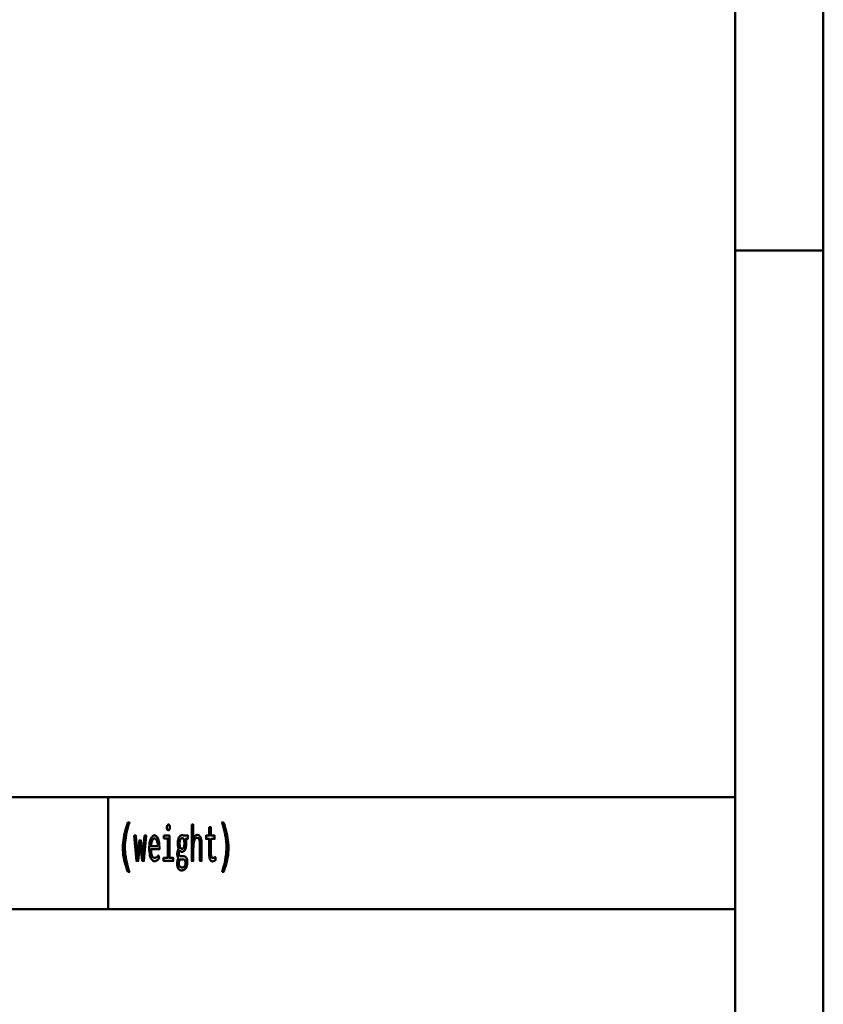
# Model space of a CAD drawing. Header units: millimetres. Extents: x 0 to 428, y 0 to 298.
# Tile 26 of 32: x 367 to 412, y 56 to 112. Entities that reach past the tile are written whole.
import ezdxf

# ---------------------------------------------------------------- set-up
doc = ezdxf.new("R2010")
doc.units = ezdxf.units.MM
doc.layers.add('am_0', color=7, linetype='Continuous', lineweight=50)
doc.layers.add('am_6', color=2, linetype='Continuous', lineweight=35)

# ---------------------------------------------------------------- blocks, each defined once
blk = doc.blocks.new('1_Drawing_frame_0_in_FDFneo150180C2225N1N4N_300Cl0__1203')
at = {"layer": 'am_0'}
for p, q in [((412.5, 289.5), (412.5, 7.5)), ((407.5, 284.5), (407.5, 12.5)), ((407.5, 67.49), (407.5, 109.99)), ((412.5, 98.5), (407.5, 98.5)), ((224.62, 67.49), (407.5, 67.49)), ((371.94, 67.49), (371.94, 61.14)), ((321.14, 61.14), (407.5, 61.14))]:
    blk.add_line(p, q, dxfattribs=at)
at = {"layer": 'am_6', "flags": 8}
blk.add_attdef('ExcludeFromBOM', (425, 296.5), '', height=0.5, dxfattribs=at)
blk = doc.blocks.new('72_text4__1_in_FDFneo150180C2225N1N4N_300Cl0__1203')
at = {"layer": 'am_0'}
for points in [[(373.051, 63.248), (373.051, 63.248), (373.017, 63.345), (372.97, 63.484), (372.97, 63.484), (372.927, 63.616), (372.902, 63.701), (372.902, 63.701), (372.879, 63.785), (372.848, 63.913), (372.848, 63.913), (372.822, 64.042), (372.807, 64.13), (372.807, 64.13), (372.794, 64.218), (372.781, 64.352), (372.781, 64.352), (372.773, 64.489), (372.772, 64.581), (372.772, 64.581), (372.775, 64.726), (372.791, 64.948), (372.791, 64.948), (372.82, 65.174), (372.848, 65.328), (372.848, 65.328), (372.88, 65.481), (372.937, 65.705), (372.937, 65.705), (373.004, 65.92), (373.055, 66.059), (373.137, 66.059), (373.137, 66.059), (373.091, 65.917), (373.03, 65.701), (373.03, 65.701), (372.979, 65.483), (372.951, 65.335), (372.951, 65.335), (372.927, 65.188), (372.901, 64.97), (372.901, 64.97), (372.888, 64.755), (372.885, 64.613), (372.885, 64.613), (372.886, 64.529), (372.893, 64.399), (372.893, 64.399), (372.906, 64.262), (372.918, 64.168), (372.918, 64.168), (372.931, 64.073), (372.956, 63.93), (372.956, 63.93), (372.985, 63.787), (373.007, 63.692), (373.007, 63.692), (373.03, 63.598), (373.068, 63.463), (373.068, 63.463), (373.108, 63.332), (373.137, 63.248), (373.051, 63.248)], [(375.349, 65.614), (375.349, 65.614), (375.333, 65.616), (375.313, 65.623), (375.313, 65.623), (375.297, 65.638), (375.288, 65.651), (375.288, 65.651), (375.282, 65.668), (375.275, 65.701), (375.275, 65.701), (375.271, 65.743), (375.27, 65.775), (375.27, 65.775), (375.271, 65.808), (375.275, 65.85), (375.275, 65.85), (375.282, 65.883), (375.288, 65.9), (375.288, 65.9), (375.297, 65.913), (375.313, 65.927), (375.313, 65.927), (375.333, 65.935), (375.349, 65.937), (375.349, 65.937), (375.366, 65.935), (375.387, 65.927), (375.387, 65.927), (375.403, 65.913), (375.412, 65.9), (375.412, 65.9), (375.418, 65.884), (375.425, 65.851), (375.425, 65.851), (375.429, 65.809), (375.43, 65.775), (375.43, 65.775), (375.429, 65.743), (375.425, 65.701), (375.425, 65.701), (375.418, 65.668), (375.412, 65.651), (375.412, 65.651), (375.403, 65.638), (375.387, 65.623), (375.387, 65.623), (375.366, 65.616), (375.349, 65.614)], [(376.671, 65.934), (376.765, 65.934), (376.765, 65.105), (376.765, 65.105), (376.781, 65.15), (376.809, 65.21), (376.809, 65.21), (376.84, 65.259), (376.864, 65.287), (376.864, 65.287), (376.888, 65.309), (376.926, 65.333), (376.926, 65.333), (376.965, 65.347), (376.992, 65.349), (376.992, 65.349), (377.077, 65.329), (377.17, 65.221), (377.17, 65.221), (377.219, 65.021), (377.229, 64.837), (377.229, 63.88), (377.135, 63.88), (377.135, 64.754), (377.135, 64.754), (377.135, 64.805), (377.133, 64.875), (377.133, 64.875), (377.129, 64.938), (377.125, 64.976), (377.125, 64.976), (377.12, 65.011), (377.108, 65.058), (377.108, 65.058), (377.092, 65.099), (377.079, 65.124), (377.079, 65.124), (377.063, 65.145), (377.035, 65.168), (377.035, 65.168), (377, 65.18), (376.973, 65.183), (376.973, 65.183), (376.932, 65.176), (376.879, 65.14), (376.879, 65.14), (376.837, 65.074), (376.814, 65.014), (376.814, 65.014), (376.797, 64.94), (376.777, 64.81), (376.777, 64.81), (376.767, 64.655), (376.765, 64.538), (376.765, 63.88), (376.671, 63.88), (376.671, 65.934)], [(378.394, 63.248), (378.394, 63.248), (378.422, 63.332), (378.463, 63.463), (378.463, 63.463), (378.5, 63.598), (378.524, 63.692), (378.524, 63.692), (378.545, 63.787), (378.574, 63.93), (378.574, 63.93), (378.599, 64.073), (378.613, 64.168), (378.613, 64.168), (378.625, 64.262), (378.637, 64.399), (378.637, 64.399), (378.644, 64.529), (378.646, 64.613), (378.646, 64.613), (378.643, 64.755), (378.629, 64.97), (378.629, 64.97), (378.604, 65.188), (378.58, 65.335), (378.58, 65.335), (378.551, 65.483), (378.501, 65.701), (378.501, 65.701), (378.44, 65.917), (378.394, 66.059), (378.476, 66.059), (378.476, 66.059), (378.526, 65.92), (378.593, 65.705), (378.593, 65.705), (378.65, 65.481), (378.683, 65.328), (378.683, 65.328), (378.71, 65.174), (378.74, 64.948), (378.74, 64.948), (378.756, 64.726), (378.759, 64.581), (378.759, 64.581), (378.757, 64.489), (378.75, 64.352), (378.75, 64.352), (378.736, 64.218), (378.724, 64.13), (378.724, 64.13), (378.709, 64.042), (378.682, 63.913), (378.682, 63.913), (378.651, 63.785), (378.628, 63.701), (378.628, 63.701), (378.603, 63.616), (378.561, 63.484), (378.561, 63.484), (378.514, 63.345), (378.479, 63.248), (378.394, 63.248)], [(377.848, 63.851), (377.848, 63.851), (377.826, 63.853), (377.795, 63.864), (377.795, 63.864), (377.767, 63.883), (377.75, 63.9), (377.75, 63.9), (377.735, 63.921), (377.715, 63.958), (377.715, 63.958), (377.699, 64.002), (377.69, 64.035), (377.69, 64.035), (377.683, 64.071), (377.675, 64.128), (377.675, 64.128), (377.671, 64.19), (377.67, 64.234), (377.67, 65.128), (377.491, 65.128), (377.491, 65.31), (377.67, 65.31), (377.67, 65.781), (377.764, 65.781), (377.764, 65.31), (377.966, 65.31), (377.966, 65.128), (377.764, 65.128), (377.764, 64.299), (377.764, 64.299), (377.764, 64.266), (377.766, 64.221), (377.766, 64.221), (377.77, 64.182), (377.773, 64.159), (377.773, 64.159), (377.778, 64.139), (377.787, 64.112), (377.787, 64.112), (377.8, 64.09), (377.81, 64.078), (377.81, 64.078), (377.822, 64.067), (377.843, 64.056), (377.843, 64.056), (377.869, 64.05), (377.888, 64.049), (377.888, 64.049), (377.903, 64.051), (377.933, 64.059), (377.933, 64.059), (377.975, 64.076), (378.008, 64.091), (378.021, 64.096), (378.021, 63.901), (378.021, 63.901), (378.002, 63.893), (377.975, 63.882), (377.975, 63.882), (377.949, 63.872), (377.932, 63.866), (377.932, 63.866), (377.915, 63.861), (377.89, 63.855), (377.89, 63.855), (377.865, 63.852), (377.848, 63.851)], [(373.412, 65.31), (373.512, 65.31), (373.602, 64.144), (373.704, 65.042), (373.794, 65.042), (373.896, 64.123), (374, 65.31), (374.091, 65.31), (373.962, 63.88), (373.863, 63.88), (373.75, 64.863), (373.638, 63.88), (373.538, 63.88), (373.412, 65.31)], [(374.562, 63.859), (374.562, 63.859), (374.534, 63.862), (374.492, 63.878), (374.492, 63.878), (374.45, 63.908), (374.422, 63.935), (374.422, 63.935), (374.395, 63.969), (374.358, 64.034), (374.358, 64.034), (374.325, 64.116), (374.306, 64.179), (374.306, 64.179), (374.289, 64.25), (374.271, 64.369), (374.271, 64.369), (374.261, 64.506), (374.259, 64.605), (374.259, 64.605), (374.261, 64.684), (374.27, 64.797), (374.27, 64.797), (374.286, 64.904), (374.301, 64.971), (374.301, 64.971), (374.319, 65.035), (374.35, 65.12), (374.35, 65.12), (374.386, 65.192), (374.413, 65.233), (374.413, 65.233), (374.441, 65.267), (374.485, 65.304), (374.485, 65.304), (374.532, 65.324), (374.564, 65.328), (374.564, 65.328), (374.595, 65.325), (374.64, 65.305), (374.64, 65.305), (374.681, 65.27), (374.707, 65.237), (374.707, 65.237), (374.731, 65.197), (374.763, 65.124), (374.763, 65.124), (374.79, 65.036), (374.805, 64.968), (374.805, 64.968), (374.818, 64.894), (374.832, 64.772), (374.832, 64.772), (374.839, 64.637), (374.841, 64.54), (374.362, 64.54), (374.362, 64.54), (374.364, 64.449), (374.374, 64.33), (374.374, 64.33), (374.394, 64.231), (374.413, 64.176), (374.413, 64.176), (374.436, 64.131), (374.477, 64.083), (374.477, 64.083), (374.526, 64.057), (374.564, 64.052), (374.564, 64.052), (374.593, 64.053), (374.633, 64.062), (374.633, 64.062), (374.669, 64.078), (374.69, 64.093), (374.69, 64.093), (374.71, 64.11), (374.738, 64.139), (374.738, 64.139), (374.764, 64.17), (374.781, 64.192), (374.834, 64.036), (374.834, 64.036), (374.814, 64.006), (374.782, 63.966), (374.782, 63.966), (374.745, 63.93), (374.719, 63.909), (374.719, 63.909), (374.692, 63.891), (374.646, 63.872), (374.646, 63.872), (374.597, 63.861), (374.562, 63.859)], [(374.75, 64.72), (374.75, 64.72), (374.748, 64.769), (374.742, 64.838), (374.742, 64.838), (374.732, 64.902), (374.723, 64.942), (374.723, 64.942), (374.713, 64.979), (374.694, 65.027), (374.694, 65.027), (374.673, 65.068), (374.657, 65.091), (374.657, 65.091), (374.64, 65.11), (374.612, 65.13), (374.612, 65.13), (374.583, 65.141), (374.562, 65.144), (374.562, 65.144), (374.541, 65.141), (374.511, 65.13), (374.511, 65.13), (374.483, 65.11), (374.465, 65.091), (374.465, 65.091), (374.448, 65.068), (374.426, 65.027), (374.426, 65.027), (374.406, 64.979), (374.395, 64.942), (374.395, 64.942), (374.385, 64.902), (374.374, 64.838), (374.374, 64.838), (374.366, 64.769), (374.363, 64.72), (374.75, 64.72)], [(375.098, 65.31), (375.407, 65.31), (375.407, 64.049), (375.622, 64.049), (375.622, 63.88), (375.076, 63.88), (375.076, 64.049), (375.314, 64.049), (375.314, 65.149), (375.098, 65.149), (375.098, 65.31)], [(376.108, 63.334), (376.108, 63.334), (376.086, 63.335), (376.053, 63.341), (376.053, 63.341), (376.021, 63.351), (376.001, 63.361), (376.001, 63.361), (375.981, 63.373), (375.953, 63.396), (375.953, 63.396), (375.927, 63.424), (375.911, 63.446), (375.911, 63.446), (375.887, 63.486), (375.861, 63.555), (375.861, 63.555), (375.847, 63.632), (375.844, 63.689), (375.844, 63.689), (375.845, 63.726), (375.85, 63.78), (375.85, 63.78), (375.859, 63.834), (375.867, 63.87), (375.867, 63.87), (375.876, 63.904), (375.892, 63.953), (375.892, 63.953), (375.909, 63.998), (375.921, 64.026), (375.921, 64.026), (375.908, 64.044), (375.891, 64.072), (375.891, 64.072), (375.878, 64.102), (375.871, 64.122), (375.871, 64.122), (375.866, 64.145), (375.86, 64.182), (375.86, 64.182), (375.857, 64.224), (375.856, 64.254), (375.856, 64.254), (375.857, 64.293), (375.86, 64.347), (375.86, 64.347), (375.867, 64.395), (375.873, 64.423), (375.873, 64.423), (375.88, 64.451), (375.895, 64.494), (375.895, 64.494), (375.915, 64.539), (375.93, 64.569), (375.93, 64.587), (375.93, 64.587), (375.923, 64.604), (375.912, 64.633), (375.912, 64.633), (375.903, 64.667), (375.898, 64.692), (375.898, 64.692), (375.893, 64.719), (375.888, 64.765), (375.888, 64.765), (375.885, 64.816), (375.885, 64.854), (375.885, 64.854), (375.886, 64.91), (375.892, 64.988), (375.892, 64.988), (375.904, 65.061), (375.915, 65.106), (375.915, 65.106), (375.928, 65.148), (375.951, 65.203), (375.951, 65.203), (375.979, 65.249), (376, 65.276), (376, 65.276), (376.023, 65.297), (376.059, 65.321), (376.059, 65.321), (376.099, 65.334), (376.127, 65.336), (376.127, 65.336), (376.136, 65.336), (376.148, 65.335), (376.148, 65.335), (376.159, 65.332), (376.165, 65.33), (376.165, 65.33), (376.171, 65.327), (376.181, 65.322), (376.181, 65.322), (376.191, 65.315), (376.198, 65.31), (376.455, 65.31), (376.455, 65.133), (376.324, 65.133), (376.324, 65.133), (376.332, 65.114), (376.342, 65.081), (376.342, 65.081), (376.35, 65.044), (376.355, 65.017), (376.355, 65.017), (376.359, 64.99), (376.363, 64.947), (376.363, 64.947), (376.365, 64.902), (376.366, 64.872), (376.366, 64.872), (376.365, 64.821), (376.359, 64.747), (376.359, 64.747), (376.347, 64.676), (376.337, 64.631), (376.337, 64.631), (376.325, 64.588), (376.302, 64.531), (376.302, 64.531), (376.275, 64.482), (376.255, 64.453), (376.255, 64.453), (376.233, 64.429), (376.197, 64.404), (376.197, 64.404), (376.158, 64.39), (376.13, 64.387), (376.13, 64.387), (376.115, 64.388), (376.093, 64.392), (376.093, 64.392), (376.073, 64.4), (376.06, 64.407), (376.06, 64.407), (376.048, 64.416), (376.029, 64.431), (376.029, 64.431), (376.011, 64.448), (375.999, 64.461), (375.999, 64.461), (375.988, 64.446), (375.973, 64.423), (375.973, 64.423), (375.961, 64.399), (375.955, 64.383), (375.955, 64.383), (375.95, 64.367), (375.944, 64.341), (375.944, 64.341), (375.941, 64.314), (375.941, 64.295), (375.941, 64.295), (375.942, 64.264), (375.95, 64.224), (375.95, 64.224), (375.965, 64.194), (375.978, 64.178), (375.978, 64.178), (375.994, 64.165), (376.022, 64.151), (376.022, 64.151), (376.054, 64.144), (376.077, 64.143), (376.147, 64.145), (376.206, 64.148), (376.206, 64.148), (376.223, 64.147), (376.248, 64.143), (376.248, 64.143), (376.272, 64.134), (376.288, 64.127), (376.288, 64.127), (376.303, 64.118), (376.324, 64.103), (376.324, 64.103), (376.343, 64.085), (376.354, 64.072), (376.354, 64.072), (376.379, 64.034), (376.407, 63.961), (376.407, 63.961), (376.421, 63.869), (376.424, 63.798), (376.424, 63.798), (376.421, 63.717), (376.403, 63.609), (376.403, 63.609), (376.369, 63.517), (376.339, 63.464), (376.339, 63.464), (376.32, 63.44), (376.29, 63.409), (376.29, 63.409), (376.257, 63.382), (376.234, 63.368), (376.234, 63.368), (376.209, 63.356), (376.172, 63.342), (376.172, 63.342), (376.134, 63.335), (376.108, 63.334)], [(376.125, 64.564), (376.125, 64.564), (376.15, 64.567), (376.183, 64.584), (376.183, 64.584), (376.21, 64.616), (376.226, 64.645), (376.226, 64.645), (376.239, 64.68), (376.253, 64.741), (376.253, 64.741), (376.26, 64.813), (376.262, 64.867), (376.262, 64.867), (376.26, 64.921), (376.253, 64.993), (376.253, 64.993), (376.239, 65.054), (376.226, 65.09), (376.226, 65.09), (376.21, 65.119), (376.183, 65.152), (376.183, 65.152), (376.151, 65.169), (376.127, 65.172), (376.127, 65.172), (376.11, 65.171), (376.087, 65.163), (376.087, 65.163), (376.066, 65.148), (376.052, 65.135), (376.052, 65.135), (376.04, 65.119), (376.023, 65.09), (376.023, 65.09), (376.009, 65.055), (376.001, 65.029), (376.001, 65.029), (375.994, 65), (375.987, 64.953), (375.987, 64.953), (375.983, 64.902), (375.982, 64.865), (375.982, 64.865), (375.983, 64.829), (375.987, 64.779), (375.987, 64.779), (375.994, 64.733), (376, 64.705), (376, 64.705), (376.008, 64.679), (376.022, 64.645), (376.022, 64.645), (376.038, 64.616), (376.05, 64.6), (376.05, 64.6), (376.064, 64.587), (376.085, 64.573), (376.085, 64.573), (376.109, 64.565), (376.125, 64.564)], [(376.118, 63.503), (376.118, 63.503), (376.138, 63.504), (376.166, 63.508), (376.166, 63.508), (376.192, 63.516), (376.208, 63.523), (376.208, 63.523), (376.222, 63.532), (376.243, 63.547), (376.243, 63.547), (376.26, 63.565), (376.271, 63.578), (376.271, 63.578), (376.28, 63.592), (376.292, 63.615), (376.292, 63.615), (376.303, 63.641), (376.308, 63.659), (376.308, 63.659), (376.313, 63.678), (376.318, 63.708), (376.318, 63.708), (376.321, 63.741), (376.322, 63.763), (376.322, 63.763), (376.321, 63.79), (376.317, 63.826), (376.317, 63.826), (376.31, 63.858), (376.303, 63.877), (376.303, 63.877), (376.295, 63.895), (376.282, 63.917), (376.282, 63.917), (376.266, 63.935), (376.255, 63.944), (376.255, 63.944), (376.243, 63.952), (376.225, 63.96), (376.225, 63.96), (376.205, 63.965), (376.192, 63.966), (376.192, 63.966), (376.185, 63.966), (376.175, 63.965), (376.175, 63.965), (376.164, 63.965), (376.158, 63.964), (376.158, 63.964), (376.151, 63.964), (376.143, 63.963), (376.143, 63.963), (376.134, 63.962), (376.129, 63.962), (376.129, 63.962), (376.118, 63.96), (376.104, 63.959), (376.104, 63.959), (376.091, 63.958), (376.084, 63.958), (376.084, 63.958), (376.073, 63.958), (376.055, 63.961), (376.055, 63.961), (376.034, 63.965), (376.019, 63.97), (376.019, 63.97), (376.006, 63.954), (375.988, 63.925), (375.988, 63.925), (375.974, 63.892), (375.966, 63.868), (375.966, 63.868), (375.959, 63.842), (375.952, 63.801), (375.952, 63.801), (375.948, 63.758), (375.947, 63.729), (375.947, 63.729), (375.949, 63.679), (375.96, 63.617), (375.96, 63.617), (375.98, 63.571), (375.999, 63.549), (375.999, 63.549), (376.02, 63.533), (376.054, 63.515), (376.054, 63.515), (376.091, 63.505), (376.118, 63.503)]]:
    blk.add_lwpolyline(points, dxfattribs=at)
at = {"layer": 'am_6', "flags": 8}
blk.add_attdef('ExcludeFromBOM', (383.759, 65.559), '', height=0.5, dxfattribs=at)

msp = doc.modelspace()

# ---------------------------------------------------------------- block references
for name in ['1_Drawing_frame_0_in_FDFneo150180C2225N1N4N_300Cl0__1203', '72_text4__1_in_FDFneo150180C2225N1N4N_300Cl0__1203']:
    msp.add_blockref(name, (0, 0))

doc.saveas('drawing.dxf')
